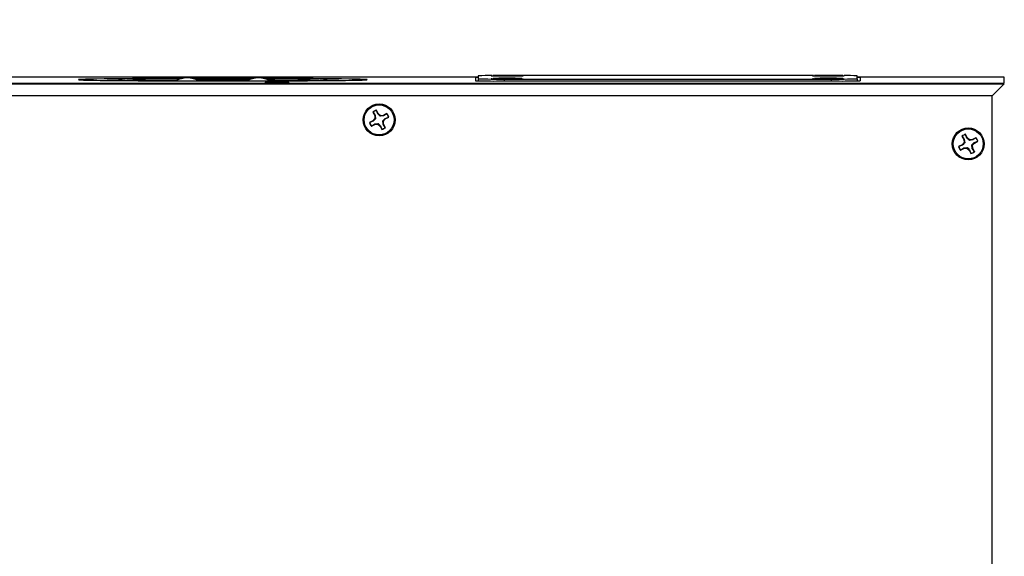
# Model space of a CAD drawing. Header units: inches. Extents: x 0.3 to 33.8, y 0.2 to 21.7.
# Tile 93 of 209: x 20.5 to 22.6, y 5.1 to 6.2. Entities that reach past the tile are written whole.
import ezdxf

# ---------------------------------------------------------------- set-up
doc = ezdxf.new("R2010")
doc.units = ezdxf.units.IN
doc.header["$MEASUREMENT"] = 0
doc.layers.add('BORDERS', color=7, linetype='Continuous')
doc.styles.add('SLDTEXTSTYLE0', font='TXT', dxfattribs={"width": 0.75})
doc.dimstyles.new('SLDDIMSTYLE0', dxfattribs={"dimtxt": 0.137795, "dimasz": 0.14, "dimexe": 0, "dimexo": 0.0625, "dimgap": 0.034449, "dimtad": 1, "dimdec": 3, "dimlfac": 5, "dimrnd": 1e-09, "dimzin": 12, "dimdsep": 46, "dimtxsty": 'SLDTEXTSTYLE0', "dimblk1": 'CLOSED', "dimblk2": 'CLOSED', "dimsah": 1, "dimcen": 0.09, "dimadec": 0, "dimazin": 3, "dimtfac": 1, "dimtdec": 3, "dimtofl": 0, "dimtmove": 0, "dimatfit": 3, "dimldrblk": 'CLOSED', "dimfxl": 0, "dimfrac": 2, "dimtolj": 1, "dimtzin": 12, "dimarcsym": 0})

# ---------------------------------------------------------------- blocks, each defined once
blk = doc.blocks.new('_Closed')
at = {"color": 0, "linetype": 'ByBlock', "lineweight": -2}
for p, q in [((-1, 0.166667), (0, 0)), ((-1, 0.166667), (-1, -0.166667)), ((0, 0), (-1, -0.166667)), ((0, 0), (-1, 0))]:
    blk.add_line(p, q, dxfattribs=at)
blk = doc.blocks.new('_D_11')
at = {"layer": 'BORDERS'}
for p, q in [((24.1962, 8.0258), (24.1542, 8.0258)), ((24.1542, 8.0258), (24.1542, 7.8071)), ((24.6035, 8.0258), (24.6454, 8.0258)), ((24.6454, 8.0258), (24.6454, 7.8071)), ((24.1542, 7.8071), (24.1962, 7.8071)), ((24.6454, 7.8071), (24.6035, 7.8071)), ((18.4635, 6.045), (18.4635, 7.6403)), ((27.315, 6.0379), (27.315, 7.6403)), ((18.4635, 7.6009), (27.315, 7.6009))]:
    blk.add_line(p, q, dxfattribs=at)
at = {"layer": 'BORDERS', "xscale": 0.14, "yscale": 0.14, "rotation": 180.0000000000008}
blk.add_blockref('_Closed', (18.4635, 7.6009, 0.2314), dxfattribs=at)
at = {"layer": 'BORDERS', "xscale": 0.14, "yscale": 0.14}
blk.add_blockref('_Closed', (27.315, 7.6009, 0.2314), dxfattribs=at)
at = {"layer": 'BORDERS', "char_height": 0.1378, "attachment_point": 1, "style": 'SLDTEXTSTYLE0'}
for s, insert in [('1124', (24.1962, 7.9847)), ('44.257', (24.1198, 7.7785))]:
    blk.add_mtext(s, dxfattribs=dict(at, insert=insert))

msp = doc.modelspace()

# ---------------------------------------------------------------- linework, layer by layer
at = {"color": 7, "linetype": 'Continuous', "lineweight": 25}
for p, q in [((21.46453, 6.10305), (18.73353, 6.10305)), ((21.45853, 6.10168), (21.45853, 6.09528)), ((21.46453, 6.10559), (21.46453, 6.09937)), ((21.50697, 6.10627), (21.50578, 6.10626)), ((21.50578, 6.10621), (21.50578, 6.10626)), ((21.50578, 6.10621), (21.50697, 6.1062)), ((21.50584, 6.10621), (21.50578, 6.10621)), ((21.50583, 6.10621), (21.50583, 6.10621)), ((21.50697, 6.10627), (21.51305, 6.10627)), ((21.50697, 6.1062), (21.50697, 6.10627)), ((21.51305, 6.1062), (21.50697, 6.1062)), ((21.51305, 6.1062), (21.51305, 6.10627)), ((21.51436, 6.10627), (21.51771, 6.10629)), ((21.51771, 6.10618), (21.51436, 6.1062)), ((21.5184, 6.1063), (21.52059, 6.10633)), ((21.52059, 6.10614), (21.5184, 6.10617)), ((21.52217, 6.10641), (21.52098, 6.1064)), ((21.52098, 6.10634), (21.52098, 6.1064)), ((21.52098, 6.10607), (21.52098, 6.10613)), ((21.52098, 6.10607), (21.52217, 6.10606)), ((21.52104, 6.10607), (21.52098, 6.10607)), ((21.52103, 6.10607), (21.52103, 6.10607)), ((21.52217, 6.10641), (21.52688, 6.10641)), ((21.52217, 6.10606), (21.52217, 6.10641)), ((21.52688, 6.10606), (21.52217, 6.10606)), ((21.52808, 6.1064), (21.52688, 6.10641)), ((21.52688, 6.10641), (21.52688, 6.10606)), ((21.52688, 6.10606), (21.52808, 6.10607)), ((21.52808, 6.1064), (21.52808, 6.10634)), ((21.52808, 6.10613), (21.52808, 6.10607)), ((21.52846, 6.10633), (21.53065, 6.1063)), ((21.53065, 6.10617), (21.52846, 6.10614)), ((21.53135, 6.10629), (21.53469, 6.10627)), ((21.53469, 6.1062), (21.53135, 6.10618)), ((21.536, 6.10627), (21.54208, 6.10627)), ((21.536, 6.10627), (21.536, 6.1062)), ((21.54208, 6.1062), (21.536, 6.1062)), ((21.54328, 6.10626), (21.54208, 6.10627)), ((21.54208, 6.10627), (21.54208, 6.1062)), ((21.54208, 6.1062), (21.54328, 6.10621)), ((21.54328, 6.10626), (21.54328, 6.10621)), ((21.55354, 6.10623), (21.55345, 6.10626)), ((22.16165, 6.10608), (21.55434, 6.10608)), ((22.17497, 6.10627), (22.17378, 6.10626)), ((22.17378, 6.10621), (22.17378, 6.10626)), ((22.17378, 6.10621), (22.17497, 6.1062)), ((22.17383, 6.10621), (22.17378, 6.10621)), ((22.17383, 6.10621), (22.17383, 6.10621)), ((22.17497, 6.10627), (22.18105, 6.10627)), ((22.17497, 6.1062), (22.17497, 6.10627)), ((22.18105, 6.1062), (22.17497, 6.1062)), ((22.18105, 6.1062), (22.18105, 6.10627)), ((22.18236, 6.10627), (22.18571, 6.10629)), ((22.18571, 6.10618), (22.18236, 6.1062)), ((22.1864, 6.1063), (22.18859, 6.10633)), ((22.18859, 6.10614), (22.1864, 6.10617)), ((22.19017, 6.10641), (22.18898, 6.1064)), ((22.18898, 6.10634), (22.18898, 6.1064)), ((22.18898, 6.10607), (22.18898, 6.10613)), ((22.18898, 6.10607), (22.19017, 6.10606)), ((22.18903, 6.10607), (22.18898, 6.10607)), ((22.18903, 6.10607), (22.18903, 6.10607)), ((22.19017, 6.10641), (22.19488, 6.10641)), ((22.19017, 6.10606), (22.19017, 6.10641)), ((22.19488, 6.10606), (22.19017, 6.10606)), ((22.19608, 6.1064), (22.19488, 6.10641)), ((22.19488, 6.10641), (22.19488, 6.10606)), ((22.19488, 6.10606), (22.19608, 6.10607)), ((22.19608, 6.1064), (22.19608, 6.10634)), ((22.19608, 6.10613), (22.19608, 6.10607)), ((22.19646, 6.10633), (22.19865, 6.1063)), ((22.19865, 6.10617), (22.19646, 6.10614)), ((22.19935, 6.10629), (22.20269, 6.10627)), ((22.20269, 6.1062), (22.19935, 6.10618)), ((22.204, 6.10627), (22.21008, 6.10627)), ((22.204, 6.10627), (22.204, 6.1062)), ((22.21008, 6.1062), (22.204, 6.1062)), ((22.21128, 6.10626), (22.21008, 6.10627)), ((22.21008, 6.10627), (22.21008, 6.1062)), ((22.21008, 6.1062), (22.21128, 6.10621)), ((22.21128, 6.10626), (22.21128, 6.10621)), ((22.22154, 6.10623), (22.22145, 6.10626)), ((22.25253, 6.09937), (22.25253, 6.10559)), ((22.55853, 6.10305), (22.25253, 6.10305)), ((22.25853, 6.10168), (22.25853, 6.09528)), ((22.55853, 6.09002), (22.55853, 6.10305)), ((18.73353, 6.09002), (22.55853, 6.09002)), ((18.73353, 6.08998), (22.55853, 6.08998)), ((18.73353, 6.08901), (22.55853, 6.08901)), ((20.74498, 6.09656), (20.74497, 6.09656)), ((20.74546, 6.09657), (20.74504, 6.09657)), ((20.74504, 6.09657), (20.74511, 6.09656)), ((20.74767, 6.09652), (20.74511, 6.09656)), ((20.74546, 6.09657), (20.75057, 6.0966)), ((20.74767, 6.09652), (20.74933, 6.09652)), ((20.75443, 6.09655), (20.74933, 6.09652)), ((20.74946, 6.09675), (20.74946, 6.09675)), ((20.74995, 6.09677), (20.74952, 6.09676)), ((20.74952, 6.09676), (20.74959, 6.09675)), ((20.7529, 6.0967), (20.74959, 6.09675)), ((20.74995, 6.09677), (20.7539, 6.09679)), ((20.75145, 6.09661), (20.75307, 6.09665)), ((20.75328, 6.09665), (20.75329, 6.09669)), ((20.75555, 6.09679), (20.7539, 6.09679)), ((20.75555, 6.09679), (20.75886, 6.09674)), ((20.75973, 6.09655), (20.75574, 6.09655)), ((20.7599, 6.09673), (20.76355, 6.09672)), ((20.76435, 6.09654), (20.7607, 6.09655)), ((20.76451, 6.09671), (20.76851, 6.09671)), ((20.7687, 6.09648), (20.76539, 6.09653)), ((20.7687, 6.09648), (20.77035, 6.09648)), ((20.76982, 6.09672), (20.77492, 6.09675)), ((20.7743, 6.0965), (20.77035, 6.09648)), ((20.77097, 6.09661), (20.77096, 6.09657)), ((20.77279, 6.09665), (20.77116, 6.09662)), ((20.77118, 6.09662), (20.77116, 6.09662)), ((20.7728, 6.09665), (20.77118, 6.09662)), ((20.77135, 6.09656), (20.77465, 6.09652)), ((20.7728, 6.09665), (20.77279, 6.09665)), ((20.77878, 6.09669), (20.77368, 6.09666)), ((20.7743, 6.0965), (20.77465, 6.09652)), ((20.77657, 6.09674), (20.77492, 6.09675)), ((20.77657, 6.09674), (20.77914, 6.09671)), ((20.77878, 6.09669), (20.77914, 6.09671)), ((21.08778, 6.09656), (21.08777, 6.09656)), ((21.08826, 6.09657), (21.08784, 6.09657)), ((21.08784, 6.09657), (21.08791, 6.09656)), ((21.09047, 6.09652), (21.08791, 6.09656)), ((21.08826, 6.09657), (21.09337, 6.0966)), ((21.09047, 6.09652), (21.09213, 6.09652)), ((21.09723, 6.09655), (21.09213, 6.09652)), ((21.09226, 6.09675), (21.09226, 6.09675)), ((21.09275, 6.09677), (21.09232, 6.09676)), ((21.09232, 6.09676), (21.09239, 6.09675)), ((21.0957, 6.0967), (21.09239, 6.09675)), ((21.09275, 6.09677), (21.0967, 6.09679)), ((21.09425, 6.09661), (21.09587, 6.09665)), ((21.09608, 6.09665), (21.09609, 6.09669)), ((21.09835, 6.09679), (21.0967, 6.09679)), ((21.09835, 6.09679), (21.10166, 6.09674)), ((21.10253, 6.09655), (21.09854, 6.09655)), ((21.1027, 6.09673), (21.10635, 6.09672)), ((21.10715, 6.09654), (21.1035, 6.09655)), ((21.10731, 6.09671), (21.11131, 6.09671)), ((21.1115, 6.09648), (21.10819, 6.09653)), ((21.1115, 6.09648), (21.11315, 6.09648)), ((21.11262, 6.09672), (21.11772, 6.09675)), ((21.1171, 6.0965), (21.11315, 6.09648)), ((21.11377, 6.09661), (21.11376, 6.09657)), ((21.11559, 6.09665), (21.11396, 6.09662)), ((21.11398, 6.09662), (21.11396, 6.09662)), ((21.1156, 6.09665), (21.11398, 6.09662)), ((21.11415, 6.09656), (21.11745, 6.09652)), ((21.1156, 6.09665), (21.11559, 6.09665)), ((21.12158, 6.09669), (21.11648, 6.09666)), ((21.1171, 6.0965), (21.11745, 6.09652)), ((21.11937, 6.09674), (21.11772, 6.09675)), ((21.11937, 6.09674), (21.12194, 6.09671)), ((21.12158, 6.09669), (21.12194, 6.09671)), ((21.46453, 6.09937), (21.46453, 6.09506)), ((21.50697, 6.10016), (21.50578, 6.10015)), ((21.50578, 6.1001), (21.50578, 6.10015)), ((21.50578, 6.1001), (21.50697, 6.10009)), ((21.50583, 6.1001), (21.50578, 6.1001)), ((21.50583, 6.1001), (21.50583, 6.1001)), ((21.50697, 6.10016), (21.51305, 6.10016)), ((21.50697, 6.10009), (21.50697, 6.10016)), ((21.51305, 6.10009), (21.50697, 6.10009)), ((21.50853, 6.09482), (22.20853, 6.09482)), ((21.51305, 6.10009), (21.51305, 6.10016)), ((21.51436, 6.10016), (21.51771, 6.10018)), ((21.51771, 6.10007), (21.51436, 6.10009)), ((21.5184, 6.10019), (21.52059, 6.10022)), ((21.52059, 6.10003), (21.5184, 6.10006)), ((21.51853, 6.09888), (22.19853, 6.09888)), ((21.51853, 6.09888), (21.51853, 6.09482)), ((21.52217, 6.1003), (21.52098, 6.10028)), ((21.52098, 6.10023), (21.52098, 6.10028)), ((21.52098, 6.09996), (21.52098, 6.10002)), ((21.52098, 6.09996), (21.52217, 6.09995)), ((21.52103, 6.09996), (21.52098, 6.09996)), ((21.52103, 6.09996), (21.52103, 6.09996)), ((21.52217, 6.1003), (21.52688, 6.1003)), ((21.52217, 6.09995), (21.52217, 6.1003)), ((21.52688, 6.09995), (21.52217, 6.09995)), ((21.52808, 6.10028), (21.52688, 6.1003)), ((21.52688, 6.1003), (21.52688, 6.09995)), ((21.52688, 6.09995), (21.52808, 6.09996)), ((21.52808, 6.10028), (21.52808, 6.10023)), ((21.52808, 6.10002), (21.52808, 6.09996)), ((21.52846, 6.10022), (21.53065, 6.10019)), ((21.53065, 6.10006), (21.52846, 6.10003)), ((21.53135, 6.10018), (21.53469, 6.10016)), ((21.53469, 6.10009), (21.53135, 6.10007)), ((21.536, 6.10016), (21.54208, 6.10016)), ((21.536, 6.10016), (21.536, 6.10009)), ((21.54208, 6.10009), (21.536, 6.10009)), ((21.54328, 6.10015), (21.54208, 6.10016)), ((21.54208, 6.10016), (21.54208, 6.10009)), ((21.54208, 6.10009), (21.54328, 6.1001)), ((21.54328, 6.10015), (21.54328, 6.1001)), ((21.55354, 6.10012), (21.55345, 6.10015)), ((22.17497, 6.10016), (22.17378, 6.10015)), ((22.17378, 6.1001), (22.17378, 6.10015)), ((22.17378, 6.1001), (22.17497, 6.10009)), ((22.17383, 6.1001), (22.17378, 6.1001)), ((22.17383, 6.1001), (22.17383, 6.1001)), ((22.17497, 6.10016), (22.18105, 6.10016)), ((22.17497, 6.10009), (22.17497, 6.10016)), ((22.18105, 6.10009), (22.17497, 6.10009)), ((22.18105, 6.10009), (22.18105, 6.10016)), ((22.18236, 6.10016), (22.18571, 6.10018)), ((22.18571, 6.10007), (22.18236, 6.10009)), ((22.1864, 6.10019), (22.18859, 6.10022)), ((22.18859, 6.10003), (22.1864, 6.10006)), ((22.19017, 6.1003), (22.18898, 6.10028)), ((22.18898, 6.10023), (22.18898, 6.10028)), ((22.18898, 6.09996), (22.18898, 6.10002)), ((22.18898, 6.09996), (22.19017, 6.09995)), ((22.18903, 6.09996), (22.18898, 6.09996)), ((22.18903, 6.09996), (22.18903, 6.09996)), ((22.19017, 6.1003), (22.19488, 6.1003)), ((22.19017, 6.09995), (22.19017, 6.1003)), ((22.19488, 6.09995), (22.19017, 6.09995)), ((22.19608, 6.10028), (22.19488, 6.1003)), ((22.19488, 6.1003), (22.19488, 6.09995)), ((22.19488, 6.09995), (22.19608, 6.09996)), ((22.19608, 6.10028), (22.19608, 6.10023)), ((22.19608, 6.10002), (22.19608, 6.09996)), ((22.19646, 6.10022), (22.19865, 6.10019)), ((22.19865, 6.10006), (22.19646, 6.10003)), ((22.19853, 6.09888), (22.19853, 6.09482)), ((22.19935, 6.10018), (22.20269, 6.10016)), ((22.20269, 6.10009), (22.19935, 6.10007)), ((22.204, 6.10016), (22.21008, 6.10016)), ((22.204, 6.10016), (22.204, 6.10009)), ((22.21008, 6.10009), (22.204, 6.10009)), ((22.21128, 6.10015), (22.21008, 6.10016)), ((22.21008, 6.10016), (22.21008, 6.10009)), ((22.21008, 6.10009), (22.21128, 6.1001)), ((22.21128, 6.10015), (22.21128, 6.1001)), ((22.22154, 6.10012), (22.22145, 6.10015)), ((22.25253, 6.09937), (22.25253, 6.09506)), ((22.55853, 6.08901), (22.53353, 6.06378)), ((22.55849, 6.08998), (22.55853, 6.09002)), ((22.55849, 6.08998), (22.55853, 6.09002)), ((22.53353, 6.06378), (18.75853, 6.06378)), ((22.53353, 4.01387), (22.53353, 6.06378)), ((21.24552, 6.03004), (21.24922, 6.02282)), ((21.24579, 6.02987), (21.24552, 6.03004)), ((21.24579, 6.02987), (21.25016, 6.02319)), ((21.25016, 6.02319), (21.24922, 6.02282)), ((21.24922, 6.02282), (21.24973, 6.01664)), ((21.25016, 6.02319), (21.25121, 6.01631)), ((21.25291, 6.03353), (21.25292, 6.03384)), ((21.25586, 6.02611), (21.25291, 6.03353)), ((21.25662, 6.02662), (21.25292, 6.03384)), ((21.25586, 6.02611), (21.25662, 6.02662)), ((21.26136, 6.0226), (21.25662, 6.02662)), ((21.26088, 6.02127), (21.26136, 6.0226)), ((21.26781, 6.02227), (21.26088, 6.02127)), ((21.26754, 6.02311), (21.26136, 6.0226)), ((21.27476, 6.02681), (21.26754, 6.02311)), ((21.26781, 6.02227), (21.26754, 6.02311)), ((21.27457, 6.02656), (21.26781, 6.02227)), ((21.27457, 6.02656), (21.27476, 6.02681)), ((21.24571, 6.0119), (21.2385, 6.0082)), ((21.23882, 6.00821), (21.2385, 6.0082)), ((21.24632, 6.01124), (21.23882, 6.00821)), ((21.2423, 6.0008), (21.24951, 6.0045)), ((21.24248, 6.00108), (21.2423, 6.0008)), ((21.24248, 6.00108), (21.24924, 6.00554)), ((21.24973, 6.01664), (21.24571, 6.0119)), ((21.24632, 6.01124), (21.24571, 6.0119)), ((21.24924, 6.00554), (21.25617, 6.00664)), ((21.24924, 6.00554), (21.24951, 6.0045)), ((21.24951, 6.0045), (21.2557, 6.00501)), ((21.25121, 6.01631), (21.24973, 6.01664)), ((21.25617, 6.00664), (21.2557, 6.00501)), ((21.2557, 6.00501), (21.26043, 6.00099)), ((21.26119, 6.0017), (21.26043, 6.00099)), ((21.26043, 6.00099), (21.26413, 5.99378)), ((21.26119, 6.0017), (21.26414, 5.99411)), ((21.26584, 6.0116), (21.26733, 6.01098)), ((21.26689, 6.00462), (21.26584, 6.0116)), ((21.26689, 6.00462), (21.26783, 6.00479)), ((21.27127, 5.99777), (21.26689, 6.00462)), ((21.26733, 6.01098), (21.27134, 6.01571)), ((21.26783, 6.00479), (21.26733, 6.01098)), ((21.27153, 5.99758), (21.26783, 6.00479)), ((21.27074, 6.01657), (21.27823, 6.01943)), ((21.27074, 6.01657), (21.27134, 6.01571)), ((21.27134, 6.01571), (21.27856, 6.01941)), ((21.27823, 6.01943), (21.27856, 6.01941)), ((21.26414, 5.99411), (21.26413, 5.99378)), ((21.27127, 5.99777), (21.27153, 5.99758)), ((22.47052, 5.98004), (22.47422, 5.97282)), ((22.47079, 5.97987), (22.47052, 5.98004)), ((22.47079, 5.97987), (22.47516, 5.97319)), ((22.47791, 5.98353), (22.47792, 5.98384)), ((22.48086, 5.97612), (22.47791, 5.98353)), ((22.48162, 5.97662), (22.47792, 5.98384)), ((22.47071, 5.96191), (22.4635, 5.9582)), ((22.47132, 5.96124), (22.46382, 5.95821)), ((22.47473, 5.96664), (22.47071, 5.96191)), ((22.47132, 5.96124), (22.47071, 5.96191)), ((22.47516, 5.97319), (22.47422, 5.97282)), ((22.47422, 5.97282), (22.47473, 5.96664)), ((22.47621, 5.96631), (22.47473, 5.96664)), ((22.47516, 5.97319), (22.47621, 5.96631)), ((22.48086, 5.97612), (22.48162, 5.97662)), ((22.48636, 5.97261), (22.48162, 5.97662)), ((22.48588, 5.97127), (22.48636, 5.97261)), ((22.49281, 5.97227), (22.48588, 5.97127)), ((22.49254, 5.97311), (22.48636, 5.97261)), ((22.49084, 5.96161), (22.49233, 5.96098)), ((22.49189, 5.95462), (22.49084, 5.96161)), ((22.49233, 5.96098), (22.49634, 5.96571)), ((22.49283, 5.95479), (22.49233, 5.96098)), ((22.49976, 5.97681), (22.49254, 5.97311)), ((22.49281, 5.97227), (22.49254, 5.97311)), ((22.49957, 5.97656), (22.49281, 5.97227)), ((22.49574, 5.96658), (22.50323, 5.96944)), ((22.49574, 5.96658), (22.49634, 5.96571)), ((22.49634, 5.96571), (22.50356, 5.96941)), ((22.49957, 5.97656), (22.49976, 5.97681)), ((22.50323, 5.96944), (22.50356, 5.96941)), ((22.46382, 5.95821), (22.4635, 5.9582)), ((22.4673, 5.9508), (22.47451, 5.9545)), ((22.46748, 5.95108), (22.4673, 5.9508)), ((22.46748, 5.95108), (22.47424, 5.95554)), ((22.47424, 5.95554), (22.48117, 5.95665)), ((22.47424, 5.95554), (22.47451, 5.9545)), ((22.47451, 5.9545), (22.4807, 5.95501)), ((22.48117, 5.95665), (22.4807, 5.95501)), ((22.4807, 5.95501), (22.48543, 5.95099)), ((22.48619, 5.9517), (22.48543, 5.95099)), ((22.48543, 5.95099), (22.48913, 5.94378)), ((22.48619, 5.9517), (22.48914, 5.94412)), ((22.48914, 5.94412), (22.48913, 5.94378)), ((22.49189, 5.95462), (22.49283, 5.95479)), ((22.49627, 5.94778), (22.49189, 5.95462)), ((22.49653, 5.94758), (22.49283, 5.95479)), ((22.49627, 5.94778), (22.49653, 5.94758))]:
    msp.add_line(p, q, dxfattribs=at)
at = {"color": 7, "linetype": 'Continuous', "lineweight": 25, "flags": 128}
for points in [[(21.49374, 6.10565), (21.49362, 6.10565), (21.49142, 6.10556), (21.49216, 6.10547), (21.49577, 6.10538), (21.50194, 6.10531), (21.51012, 6.10526), (21.51958, 6.10523), (21.52947, 6.10523), (21.53893, 6.10526), (21.54711, 6.10531), (21.55328, 6.10538), (21.55689, 6.10547), (21.55773, 6.10553)], [(21.55345, 6.10626), (21.55212, 6.10632), (21.548, 6.10639), (21.54158, 6.10645), (21.53349, 6.10649), (21.52453, 6.1065), (21.51556, 6.10649), (21.50747, 6.10645), (21.50105, 6.10639), (21.49693, 6.10632), (21.49551, 6.10623), (21.49693, 6.10615), (21.50105, 6.10608), (21.50747, 6.10602), (21.51556, 6.10598), (21.52453, 6.10597), (21.53349, 6.10598), (21.54158, 6.10602), (21.548, 6.10608), (21.55212, 6.10615), (21.55354, 6.10623), (21.55354, 6.10623)], [(22.16174, 6.10565), (22.16162, 6.10565), (22.15942, 6.10556), (22.16016, 6.10547), (22.16377, 6.10538), (22.16994, 6.10531), (22.17812, 6.10526), (22.18758, 6.10523), (22.19747, 6.10523), (22.20693, 6.10526), (22.21511, 6.10531), (22.22128, 6.10538), (22.22489, 6.10547), (22.22573, 6.10553)], [(22.22145, 6.10626), (22.22012, 6.10632), (22.216, 6.10639), (22.20958, 6.10645), (22.20149, 6.10649), (22.19253, 6.1065), (22.18356, 6.10649), (22.17547, 6.10645), (22.16905, 6.10639), (22.16493, 6.10632), (22.16351, 6.10623), (22.16493, 6.10615), (22.16905, 6.10608), (22.17547, 6.10602), (22.18356, 6.10598), (22.19253, 6.10597), (22.20149, 6.10598), (22.20958, 6.10602), (22.216, 6.10608), (22.22012, 6.10615), (22.22154, 6.10623), (22.22154, 6.10623)], [(20.84712, 6.10019), (20.8204, 6.10011), (20.79411, 6.1), (20.76912, 6.09986), (20.74567, 6.0997), (20.72397, 6.09953), (20.70423, 6.09933), (20.68663, 6.09912), (20.67134, 6.0989), (20.65849, 6.09866), (20.64821, 6.09841), (20.64059, 6.09816), (20.63571, 6.0979), (20.63361, 6.09763), (20.63431, 6.09737), (20.63781, 6.0971), (20.64406, 6.09684), (20.65302, 6.09659), (20.6646, 6.09635), (20.67869, 6.09612), (20.69515, 6.0959), (20.71385, 6.0957), (20.73459, 6.09551), (20.75719, 6.09535), (20.78144, 6.0952), (20.80711, 6.09508), (20.83395, 6.09498), (20.86173, 6.0949), (20.89018, 6.09485), (20.91903, 6.09482), (20.94802, 6.09482), (20.97687, 6.09485), (21.00532, 6.0949), (21.0331, 6.09498), (21.05995, 6.09508), (21.08561, 6.0952), (21.10986, 6.09535), (21.13246, 6.09551), (21.15321, 6.0957), (21.1719, 6.0959), (21.18837, 6.09612), (21.20245, 6.09635), (21.21403, 6.09659), (21.22299, 6.09684), (21.22924, 6.0971), (21.23274, 6.09737), (21.23344, 6.09763), (21.23134, 6.0979), (21.22646, 6.09816), (21.21884, 6.09841), (21.20856, 6.09866), (21.19572, 6.0989), (21.18042, 6.09912), (21.16282, 6.09933), (21.14308, 6.09953), (21.12138, 6.0997), (21.09793, 6.09986), (21.07294, 6.1), (21.04666, 6.10011), (21.01994, 6.10019)], [(20.72892, 6.09593), (20.7304, 6.09584), (20.73469, 6.09576), (20.74142, 6.0957), (20.75, 6.09565), (20.75964, 6.09563), (20.76951, 6.09564), (20.77872, 6.09567), (20.78646, 6.09573), (20.79204, 6.0958), (20.79495, 6.09589), (20.79495, 6.09598), (20.79204, 6.09607), (20.79076, 6.09609)], [(20.73118, 6.09604), (20.7304, 6.09602), (20.72892, 6.09593)], [(20.79011, 6.0967), (20.78647, 6.09678), (20.7804, 6.09684), (20.77254, 6.09688), (20.76366, 6.0969), (20.75463, 6.09689), (20.74634, 6.09686), (20.73959, 6.0968), (20.73504, 6.09673), (20.73315, 6.09665), (20.73409, 6.09656), (20.73778, 6.09649), (20.74385, 6.09643), (20.75171, 6.09639), (20.76059, 6.09637), (20.76962, 6.09638), (20.77791, 6.09641), (20.78466, 6.09647), (20.78921, 6.09654), (20.7911, 6.09662), (20.79114, 6.09663)], [(20.74555, 6.09655), (20.74552, 6.09656), (20.74546, 6.09657)], [(20.75003, 6.09674), (20.75001, 6.09675), (20.74995, 6.09677)], [(20.83766, 6.09692), (20.81559, 6.09684), (20.79001, 6.09673), (20.78942, 6.09672)], [(20.79114, 6.09663), (20.79016, 6.0967), (20.79011, 6.0967)], [(20.93353, 6.10031), (20.90457, 6.1003), (20.87589, 6.10026), (20.87136, 6.10025)], [(21.04603, 6.09219), (21.03748, 6.09218), (21.02996, 6.09214), (21.02438, 6.09208), (21.02141, 6.092), (21.02141, 6.09192), (21.02438, 6.09185), (21.02996, 6.09179), (21.03748, 6.09175), (21.04603, 6.09173), (21.05458, 6.09175), (21.0621, 6.09179), (21.06768, 6.09185), (21.07065, 6.09192), (21.07065, 6.092), (21.06768, 6.09208), (21.0621, 6.09214), (21.05458, 6.09218), (21.04603, 6.09219)], [(21.07172, 6.09593), (21.0732, 6.09584), (21.07749, 6.09576), (21.08422, 6.0957), (21.0928, 6.09565), (21.10244, 6.09563), (21.11231, 6.09564), (21.12152, 6.09567), (21.12926, 6.09573), (21.13484, 6.0958), (21.13775, 6.09589), (21.13775, 6.09598), (21.13484, 6.09607), (21.13356, 6.09609)], [(21.07398, 6.09604), (21.0732, 6.09602), (21.07172, 6.09593)], [(21.13291, 6.0967), (21.12927, 6.09678), (21.1232, 6.09684), (21.11534, 6.09688), (21.10646, 6.0969), (21.09743, 6.09689), (21.08914, 6.09686), (21.08239, 6.0968), (21.07784, 6.09673), (21.07595, 6.09665), (21.07689, 6.09656), (21.08058, 6.09649), (21.08665, 6.09643), (21.09451, 6.09639), (21.10339, 6.09637), (21.11242, 6.09638), (21.12071, 6.09641), (21.12746, 6.09647), (21.13201, 6.09654), (21.1339, 6.09662), (21.13394, 6.09663)], [(21.08835, 6.09655), (21.08832, 6.09656), (21.08826, 6.09657)], [(21.09283, 6.09674), (21.09281, 6.09675), (21.09275, 6.09677)], [(21.13394, 6.09663), (21.13296, 6.0967), (21.13291, 6.0967)], [(21.49374, 6.09954), (21.49362, 6.09954), (21.49142, 6.09945), (21.49216, 6.09936), (21.49577, 6.09927), (21.50194, 6.0992), (21.51012, 6.09915), (21.51958, 6.09912), (21.52947, 6.09912), (21.53893, 6.09915), (21.54711, 6.0992), (21.55328, 6.09927), (21.55689, 6.09936), (21.55773, 6.09942)], [(21.55345, 6.10015), (21.55212, 6.10021), (21.548, 6.10028), (21.54158, 6.10034), (21.53349, 6.10038), (21.52453, 6.10039), (21.51556, 6.10038), (21.50747, 6.10034), (21.50105, 6.10028), (21.49693, 6.10021), (21.49551, 6.10012), (21.49693, 6.10004), (21.50105, 6.09997), (21.50747, 6.09991), (21.51556, 6.09987), (21.52453, 6.09986), (21.53349, 6.09987), (21.54158, 6.09991), (21.548, 6.09997), (21.55212, 6.10004), (21.55354, 6.10012), (21.55354, 6.10012)], [(22.16174, 6.09954), (22.16162, 6.09954), (22.15942, 6.09945), (22.16016, 6.09936), (22.16377, 6.09927), (22.16994, 6.0992), (22.17812, 6.09915), (22.18758, 6.09912), (22.19747, 6.09912), (22.20693, 6.09915), (22.21511, 6.0992), (22.22128, 6.09927), (22.22489, 6.09936), (22.22573, 6.09942)], [(22.22145, 6.10015), (22.22012, 6.10021), (22.216, 6.10028), (22.20958, 6.10034), (22.20149, 6.10038), (22.19253, 6.10039), (22.18356, 6.10038), (22.17547, 6.10034), (22.16905, 6.10028), (22.16493, 6.10021), (22.16351, 6.10012), (22.16493, 6.10004), (22.16905, 6.09997), (22.17547, 6.09991), (22.18356, 6.09987), (22.19253, 6.09986), (22.20149, 6.09987), (22.20958, 6.09991), (22.216, 6.09997), (22.22012, 6.10004), (22.22154, 6.10012), (22.22154, 6.10012)]]:
    msp.add_lwpolyline(points, dxfattribs=at)
at = {"color": 7, "linetype": 'Continuous', "lineweight": 25}
for centre, radius in [((21.25853, 6.01378), 0.0332), ((21.25853, 6.01381), 0.0312), ((22.48353, 5.96379), 0.0332), ((22.48353, 5.96381), 0.0312)]:
    msp.add_circle(centre, radius, dxfattribs=at)
for centre, radius, start, end in [((20.85935, 6.05028), 0.05143, 60.0866, 119.64523), ((21.0077, 6.05028), 0.05142, 60.35339, 119.91478), ((21.46437, 6.02338), 0.07852, 89.88256, 94.26464), ((21.48938, 5.41618), 0.68986, 89.67528, 92.06447), ((21.50578, 6.10566), 0.0006, 66.52914, 90.00005), ((21.51434, 6.10604), 0.00023, 42.8766, 86.55099), ((21.51768, 6.10603), 0.00026, 34.02081, 84.27849), ((21.51839, 6.10584), 0.000459, 45.93147, 88.7829), ((21.52057, 6.10585), 0.000475, 36.06497, 88.20844), ((21.52098, 6.1058), 0.0006, 26.71323, 90.00054), ((21.52098, 6.10574), 0.0006, 32.85791, 90.00047), ((21.52098, 6.10553), 0.0006, 63.61305, 90.00006), ((21.52808, 6.1058), 0.0006, 89.99894, 174.99867), ((21.52808, 6.10574), 0.0006, 89.99907, 166.27342), ((21.52849, 6.10583), 0.000497, 92.78607, 153.30388), ((21.53066, 6.10584), 0.000459, 91.2171, 134.06853), ((21.53137, 6.10603), 0.00026, 95.72151, 145.97919), ((21.53471, 6.10604), 0.00023, 93.44901, 137.1234), ((22.17378, 6.10566), 0.0006, 66.52914, 90.00005), ((22.18234, 6.10604), 0.00023, 42.8766, 86.55099), ((22.18568, 6.10603), 0.00026, 34.02081, 84.27849), ((22.18639, 6.10584), 0.000459, 45.93147, 88.7829), ((22.18857, 6.10585), 0.000475, 36.06497, 88.20844), ((22.18898, 6.1058), 0.0006, 26.71323, 90.00054), ((22.18898, 6.10574), 0.0006, 32.85791, 90.00047), ((22.18898, 6.10553), 0.0006, 63.61305, 90.00006), ((22.19608, 6.1058), 0.0006, 89.99894, 174.99867), ((22.19608, 6.10574), 0.0006, 89.99907, 166.27342), ((22.19649, 6.10583), 0.000497, 92.78607, 153.30388), ((22.19866, 6.10584), 0.000459, 91.2171, 134.06853), ((22.19937, 6.10603), 0.00026, 95.72151, 145.97919), ((22.20271, 6.10604), 0.00023, 93.44901, 137.1234), ((22.22858, 5.44667), 0.65935, 87.91836, 90.26745), ((22.25269, 6.02338), 0.07852, 85.73536, 90.11744), ((20.80843, -3.09016), 9.18682, 90.481545, 90.721731), ((20.75055, 6.09637), 0.00023, 41.72115, 86.43037), ((20.75145, 6.0961), 0.000515, 57.62122, 89.57857), ((20.75307, 6.09613), 0.00052, 53.19995, 89.43027), ((20.75328, 6.09605), 0.0006, 54.59058, 89.99865), ((20.75329, 6.09609), 0.0006, 48.99306, 89.99867), ((20.75383, 6.09646), 0.000336, 15.22255, 79.05443), ((20.75557, 6.0963), 0.000487, 92.22244, 148.74559), ((20.75888, 6.09626), 0.000479, 91.95841, 142.4404), ((20.75998, 6.09648), 0.000261, 107.80903, 164.41565), ((20.76363, 6.09647), 0.00026, 107.73647, 164.10103), ((20.77931, 6.09653), 0.0148, 179.30559, 179.99988), ((20.86647, -1.16552), 7.26149, 90.24349, 90.788317), ((20.86647, -1.16552), 7.26149, 90.24349, 90.788317), ((20.78637, 6.09651), 0.01786, 179.33111, 180.07099), ((20.76976, 6.09639), 0.000336, 15.27483, 79.06235), ((20.77097, 6.09601), 0.0006, 89.99838, 128.78672), ((20.77096, 6.09597), 0.0006, 89.99842, 122.77012), ((20.77135, 6.09612), 0.000446, 90.75922, 125.04453), ((20.77491, 6.09652), 0.00023, 41.72115, 86.43037), ((20.77658, 6.0963), 0.000443, 90.69915, 121.61292), ((20.87058, 0.42725), 5.66844, 90.35966, 90.7947), ((20.85936, 6.05191), 0.04917, 60.86897, 118.86299), ((20.93353, -25.80824), 31.90531, 89.905363, 90.094635), ((20.93353, -14.63734), 20.73349, 89.859702, 90.140294), ((20.93353, -14.63734), 20.73349, 89.859702, 90.140294), ((20.93353, -11.34088), 17.43675, 89.834946, 90.16505), ((20.93394, -25.90536), 32.00567, 89.889445, 90.000745), ((21.0077, 6.05191), 0.04917, 61.13697, 119.13108), ((20.95302, -18.48825), 24.58528, 89.708768, 89.822002), ((20.99783, -1.47129), 7.56727, 89.222691, 89.745494), ((20.99819, -1.41988), 7.51586, 89.215413, 89.74645), ((20.99648, 0.42712), 5.66857, 89.2053, 89.64032), ((21.09335, 6.09637), 0.00023, 41.72115, 86.43037), ((21.09425, 6.0961), 0.000515, 57.62122, 89.57857), ((21.09587, 6.09613), 0.00052, 53.19995, 89.43027), ((21.09608, 6.09605), 0.0006, 54.59058, 89.99865), ((21.09609, 6.09609), 0.0006, 48.99306, 89.99867), ((21.09663, 6.09646), 0.000336, 15.22255, 79.05443), ((21.09837, 6.0963), 0.000487, 92.22244, 148.74559), ((21.10168, 6.09626), 0.000479, 91.95841, 142.4404), ((21.10278, 6.09648), 0.000261, 107.80903, 164.41565), ((21.10643, 6.09647), 0.00026, 107.73647, 164.10103), ((21.12211, 6.09653), 0.0148, 179.30559, 179.99988), ((21.12917, 6.09651), 0.01786, 179.33111, 180.07099), ((21.11256, 6.09639), 0.000336, 15.27483, 79.06235), ((21.11377, 6.09601), 0.0006, 89.99838, 128.78672), ((21.11376, 6.09597), 0.0006, 89.99842, 122.77012), ((21.11415, 6.09612), 0.000446, 90.75922, 125.04453), ((21.11771, 6.09652), 0.00023, 41.72115, 86.43037), ((21.11938, 6.0963), 0.000443, 90.69915, 121.61292), ((21.06402, -2.57768), 8.67431, 89.271249, 89.524585), ((21.49603, 7.46165), 1.36689, 268.42788, 270.52392), ((21.50503, 7.57506), 1.47624, 268.42788, 270.52392), ((21.50578, 6.09955), 0.0006, 66.52914, 90.00005), ((21.51434, 6.09993), 0.00023, 42.8766, 86.55099), ((21.51768, 6.09992), 0.00026, 34.02081, 84.27849), ((21.51839, 6.09973), 0.000459, 45.93147, 88.7829), ((21.52057, 6.09974), 0.000475, 36.06497, 88.20844), ((21.52098, 6.09968), 0.0006, 26.71323, 90.00054), ((21.52098, 6.09963), 0.0006, 32.85791, 90.00047), ((21.52098, 6.09942), 0.0006, 63.61305, 90.00006), ((21.52808, 6.09968), 0.0006, 89.99894, 174.99867), ((21.52808, 6.09963), 0.0006, 89.99907, 166.27342), ((21.52849, 6.09972), 0.000497, 92.78607, 153.30388), ((21.53066, 6.09973), 0.000459, 91.2171, 134.06853), ((21.53137, 6.09992), 0.00026, 95.72151, 145.97919), ((21.53471, 6.09993), 0.00023, 93.44901, 137.1234), ((22.17378, 6.09955), 0.0006, 66.52914, 90.00005), ((22.18234, 6.09993), 0.00023, 42.8766, 86.55099), ((22.18568, 6.09992), 0.00026, 34.02081, 84.27849), ((22.18639, 6.09973), 0.000459, 45.93147, 88.7829), ((22.18857, 6.09974), 0.000475, 36.06497, 88.20844), ((22.18898, 6.09968), 0.0006, 26.71323, 90.00054), ((22.18898, 6.09963), 0.0006, 32.85791, 90.00047), ((22.18898, 6.09942), 0.0006, 63.61305, 90.00006), ((22.19608, 6.09968), 0.0006, 89.99894, 174.99867), ((22.19608, 6.09963), 0.0006, 89.99907, 166.27342), ((22.19608, 6.09942), 0.0006, 89.9997, 137.23311), ((22.19649, 6.09972), 0.000497, 92.78607, 153.30388), ((22.19866, 6.09973), 0.000459, 91.2171, 134.06853), ((22.21203, 7.57506), 1.47624, 269.47608, 271.57212), ((22.19937, 6.09992), 0.00026, 95.72151, 145.97919), ((22.20271, 6.09993), 0.00023, 93.44901, 137.1234), ((22.22103, 7.46165), 1.36689, 269.47608, 271.57212), ((21.25853, 6.0138), 0.0208, 105.63422, 128.70759), ((21.25853, 6.01382), 0.02049, 105.89503, 128.44678), ((21.25853, 6.01382), 0.02049, 15.89643, 38.44928), ((21.25853, 6.01381), 0.0208, 15.63561, 38.71009), ((21.25853, 6.01381), 0.0208, 195.63561, 218.71009), ((21.25853, 6.01382), 0.02049, 195.89643, 218.44928), ((21.25853, 6.01381), 0.0208, 285.63422, 308.70759), ((21.25853, 6.01382), 0.02049, 285.89503, 308.44678), ((22.48353, 5.96381), 0.0208, 105.63422, 128.70759), ((22.48353, 5.96382), 0.02049, 105.89503, 128.44678), ((22.48353, 5.96382), 0.02049, 15.89643, 38.44928), ((22.48353, 5.96381), 0.0208, 15.63561, 38.71009), ((22.48353, 5.96381), 0.0208, 195.63561, 218.71009), ((22.48353, 5.96382), 0.02049, 195.89643, 218.44928), ((22.48353, 5.96381), 0.0208, 285.63422, 308.70759), ((22.48353, 5.96382), 0.02049, 285.89503, 308.44678)]:
    msp.add_arc(centre, radius, start, end, dxfattribs=at)
for centre, major_axis, ratio, start_param, end_param in [((21.51305, 6.10629), (0.0024, 0), 0.0091793, 4.7146551, 5.290295), ((21.51305, 6.10618), (0.0024, 0), 0.0091793, 0.9928903, 1.5685302), ((21.51639, 6.10631), (0.0024, 0), 0.0091474, 5.2930827, 5.7064731), ((21.51639, 6.10616), (0.0024, 0), 0.0091474, 0.5767122, 0.9901026), ((21.51857, 6.10634), (0.00241, 0), 0.0091158, 5.7075456, 6.2831855), ((21.51857, 6.10613), (0.00241, 0), 0.0091158, 6.2831851, 6.858825), ((21.53049, 6.10634), (0.00241, 0), 0.0091158, 3.1415925, 3.7172324), ((21.53049, 6.10613), (0.00241, 0), 0.0091158, 2.5659529, 3.1415928), ((21.53266, 6.10631), (0.0024, 0), 0.0091474, 3.7183049, 4.1316952), ((21.53266, 6.10616), (0.0024, 0), 0.0091474, 2.1514901, 2.5648804), ((21.53601, 6.10629), (0.0024, 0), 0.0091793, 4.1344829, 4.7101228), ((21.53601, 6.10618), (0.0024, 0), 0.0091793, 1.5730625, 2.1487024), ((22.18105, 6.10629), (0.0024, 0), 0.0091793, 4.7146551, 5.290295), ((22.18105, 6.10618), (0.0024, 0), 0.0091793, 0.9928903, 1.5685302), ((22.18439, 6.10631), (0.0024, 0), 0.0091474, 5.2930827, 5.7064731), ((22.18439, 6.10616), (0.0024, 0), 0.0091474, 0.5767122, 0.9901026), ((22.18657, 6.10634), (0.00241, 0), 0.0091158, 5.7075456, 6.2831855), ((22.18657, 6.10613), (0.00241, 0), 0.0091158, 6.2831851, 6.858825), ((22.19849, 6.10634), (0.00241, 0), 0.0091158, 3.1415925, 3.7172324), ((22.19849, 6.10613), (0.00241, 0), 0.0091158, 2.5659529, 3.1415928), ((22.20066, 6.10631), (0.0024, 0), 0.0091474, 3.7183049, 4.1316952), ((22.20066, 6.10616), (0.0024, 0), 0.0091474, 2.1514901, 2.5648804), ((22.20401, 6.10629), (0.0024, 0), 0.0091793, 4.1344829, 4.7101228), ((22.20401, 6.10618), (0.0024, 0), 0.0091793, 1.5730625, 2.1487024), ((20.74925, 6.09662), (0.00241, 0), 0.0091415, 5.2909067, 5.8665466), ((20.75088, 6.09669), (0.00241, 0), 0.0091157, 6.2806309, 6.8562708), ((20.75087, 6.09665), (0.00241, 0), 0.0091143, 5.8672412, 6.2806316), ((20.75573, 6.09653), (0.0024, 0), 0.0091794, 1.5704904, 2.1461303), ((20.76088, 6.09675), (0.0024, 0), 0.0091534, 3.7160132, 4.2916531), ((20.75972, 6.09653), (0.0024, 0), 0.0091808, 1.1532283, 1.5666187), ((20.76452, 6.09674), (0.0024, 0), 0.0091808, 4.294821, 4.7082113), ((20.76337, 6.09652), (0.0024, 0), 0.0091534, 0.5744205, 1.1500604), ((20.76851, 6.09674), (0.0024, 0), 0.0091794, 4.712083, 5.287723), ((20.77337, 6.09657), (0.00241, 0), 0.0091157, 3.1390382, 3.7146781), ((20.77338, 6.09661), (0.00241, 0), 0.0091143, 2.7256486, 3.1390389), ((20.775, 6.09664), (0.00241, 0), 0.0091415, 2.1493141, 2.724954), ((21.09205, 6.09662), (0.00241, 0), 0.0091415, 5.2909067, 5.8665466), ((21.09368, 6.09669), (0.00241, 0), 0.0091157, 6.2806309, 6.8562708), ((21.09367, 6.09665), (0.00241, 0), 0.0091143, 5.8672412, 6.2806316), ((21.09853, 6.09653), (0.0024, 0), 0.0091794, 1.5704904, 2.1461303), ((21.10368, 6.09675), (0.0024, 0), 0.0091534, 3.7160132, 4.2916531), ((21.10252, 6.09653), (0.0024, 0), 0.0091808, 1.1532283, 1.5666187), ((21.10732, 6.09674), (0.0024, 0), 0.0091808, 4.294821, 4.7082113), ((21.10617, 6.09652), (0.0024, 0), 0.0091534, 0.5744205, 1.1500604), ((21.11131, 6.09674), (0.0024, 0), 0.0091794, 4.712083, 5.287723), ((21.11617, 6.09657), (0.00241, 0), 0.0091157, 3.1390382, 3.7146781), ((21.11618, 6.09661), (0.00241, 0), 0.0091143, 2.7256486, 3.1390389), ((21.1178, 6.09664), (0.00241, 0), 0.0091415, 2.1493141, 2.724954), ((21.51305, 6.10018), (0.0024, 0), 0.0091793, 4.7146551, 5.290295), ((21.51305, 6.10007), (0.0024, 0), 0.0091793, 0.9928903, 1.5685302), ((21.51639, 6.1002), (0.0024, 0), 0.0091474, 5.2930827, 5.7064731), ((21.51639, 6.10005), (0.0024, 0), 0.0091474, 0.5767122, 0.9901026), ((21.51857, 6.10023), (0.00241, 0), 0.0091158, 5.7075456, 6.2831855), ((21.51857, 6.10002), (0.00241, 0), 0.0091158, 6.2831851, 6.858825), ((21.53049, 6.10023), (0.00241, 0), 0.0091158, 3.1415925, 3.7172324), ((21.53049, 6.10002), (0.00241, 0), 0.0091158, 2.5659529, 3.1415928), ((21.53266, 6.1002), (0.0024, 0), 0.0091474, 3.7183049, 4.1316952), ((21.53266, 6.10005), (0.0024, 0), 0.0091474, 2.1514901, 2.5648804), ((21.53601, 6.10018), (0.0024, 0), 0.0091793, 4.1344829, 4.7101228), ((21.53601, 6.10007), (0.0024, 0), 0.0091793, 1.5730625, 2.1487024), ((22.18105, 6.10018), (0.0024, 0), 0.0091793, 4.7146551, 5.290295), ((22.18105, 6.10007), (0.0024, 0), 0.0091793, 0.9928903, 1.5685302), ((22.18439, 6.1002), (0.0024, 0), 0.0091474, 5.2930827, 5.7064731), ((22.18439, 6.10005), (0.0024, 0), 0.0091474, 0.5767122, 0.9901026), ((22.18657, 6.10023), (0.00241, 0), 0.0091158, 5.7075456, 6.2831855), ((22.18657, 6.10002), (0.00241, 0), 0.0091158, 6.2831851, 6.858825), ((22.19849, 6.10023), (0.00241, 0), 0.0091158, 3.1415925, 3.7172324), ((22.19849, 6.10002), (0.00241, 0), 0.0091158, 2.5659529, 3.1415928), ((22.20066, 6.1002), (0.0024, 0), 0.0091474, 3.7183049, 4.1316952), ((22.20066, 6.10005), (0.0024, 0), 0.0091474, 2.1514901, 2.5648804), ((22.20401, 6.10018), (0.0024, 0), 0.0091793, 4.1344829, 4.7101228), ((22.20401, 6.10007), (0.0024, 0), 0.0091793, 1.5730625, 2.1487024)]:
    msp.add_ellipse(centre, major_axis=major_axis, ratio=ratio, start_param=start_param, end_param=end_param, dxfattribs=at)
for points, knots in [([(21.55573, 6.10405), (21.5557, 6.10432), (21.55565, 6.10481), (21.5553, 6.10539), (21.55491, 6.10578), (21.55453, 6.10601), (21.55424, 6.10613), (21.55402, 6.10619), (21.55383, 6.10623), (21.55375, 6.10624), (21.55369, 6.10624)], [0, 0, 0, 0, 0.1777372, 0.3221451, 0.4434026, 0.5468304, 0.6312817, 0.7078774, 0.8082352, 1, 1, 1, 1]), ([(22.22373, 6.10405), (22.2237, 6.10432), (22.22365, 6.10481), (22.2233, 6.10539), (22.22291, 6.10578), (22.22253, 6.10601), (22.22224, 6.10613), (22.22202, 6.10619), (22.22183, 6.10623), (22.22175, 6.10624), (22.22169, 6.10624)], [0, 0, 0, 0, 0.1777372, 0.3221451, 0.4434026, 0.5468304, 0.6312817, 0.7078774, 0.8082352, 1, 1, 1, 1]), ([(20.74512, 6.09656), (20.74506, 6.09656), (20.74499, 6.09656), (20.74498, 6.09656), (20.74498, 6.09656)], [0, 0, 0, 0, 0.7656249, 1, 1, 1, 1]), ([(20.7496, 6.09675), (20.74955, 6.09675), (20.74947, 6.09675), (20.74946, 6.09675), (20.74946, 6.09675)], [0, 0, 0, 0, 0.7656249, 1, 1, 1, 1]), ([(21.08792, 6.09656), (21.08786, 6.09656), (21.08779, 6.09656), (21.08778, 6.09656), (21.08778, 6.09656)], [0, 0, 0, 0, 0.7656249, 1, 1, 1, 1]), ([(21.0924, 6.09675), (21.09235, 6.09675), (21.09227, 6.09675), (21.09226, 6.09675), (21.09226, 6.09675)], [0, 0, 0, 0, 0.7656249, 1, 1, 1, 1]), ([(21.55573, 6.09794), (21.5557, 6.09821), (21.55565, 6.0987), (21.5553, 6.09928), (21.55491, 6.09967), (21.55453, 6.0999), (21.55424, 6.10002), (21.55402, 6.10008), (21.55383, 6.10012), (21.55375, 6.10013), (21.55369, 6.10013)], [0, 0, 0, 0, 0.1777372, 0.3221451, 0.4434026, 0.5468304, 0.6312817, 0.7078774, 0.8082352, 1, 1, 1, 1]), ([(22.22373, 6.09794), (22.2237, 6.09821), (22.22365, 6.0987), (22.2233, 6.09928), (22.22291, 6.09967), (22.22253, 6.0999), (22.22224, 6.10002), (22.22202, 6.10008), (22.22183, 6.10012), (22.22175, 6.10013), (22.22169, 6.10013)], [0, 0, 0, 0, 0.1777372, 0.3221451, 0.4434026, 0.5468304, 0.6312817, 0.7078774, 0.8082352, 1, 1, 1, 1]), ([(21.26088, 6.02127), (21.25961, 6.02247), (21.25781, 6.02417), (21.2563, 6.02567), (21.25586, 6.02611)], [0, 0, 0, 0, 0.7055493, 1, 1, 1, 1]), ([(21.25121, 6.01631), (21.25, 6.01503), (21.24828, 6.01322), (21.24677, 6.01169), (21.24632, 6.01124)], [0, 0, 0, 0, 0.7055493, 1, 1, 1, 1]), ([(21.25617, 6.00664), (21.25744, 6.00542), (21.25924, 6.00369), (21.26075, 6.00215), (21.26119, 6.0017)], [0, 0, 0, 0, 0.7055493, 1, 1, 1, 1]), ([(21.26584, 6.0116), (21.26705, 6.01286), (21.26877, 6.01465), (21.27029, 6.01613), (21.27074, 6.01657)], [0, 0, 0, 0, 0.7055493, 1, 1, 1, 1]), ([(22.47621, 5.96631), (22.475, 5.96503), (22.47328, 5.96322), (22.47177, 5.96169), (22.47132, 5.96124)], [0, 0, 0, 0, 0.7055493, 1, 1, 1, 1]), ([(22.48588, 5.97127), (22.48461, 5.97247), (22.48281, 5.97417), (22.4813, 5.97567), (22.48086, 5.97612)], [0, 0, 0, 0, 0.7055493, 1, 1, 1, 1]), ([(22.49084, 5.96161), (22.49205, 5.96286), (22.49377, 5.96465), (22.49529, 5.96614), (22.49574, 5.96658)], [0, 0, 0, 0, 0.7055493, 1, 1, 1, 1]), ([(22.48117, 5.95665), (22.48244, 5.95542), (22.48424, 5.95369), (22.48575, 5.95215), (22.48619, 5.9517)], [0, 0, 0, 0, 0.7055493, 1, 1, 1, 1])]:
    msp.add_open_spline(points, degree=3, knots=knots, dxfattribs=at)

# ---------------------------------------------------------------- dimensions: what is measured, and where the dimension line sits
at = {"layer": 'BORDERS'}
dim = msp.add_linear_dim(base=(27.31498, 7.60089), p1=(18.46353, 6.00561), p2=(27.31498, 5.99852), angle=0, dimstyle='SLDDIMSTYLE0', dxfattribs=at)
dim.commit()
dim.dimension.update_dxf_attribs({"geometry": '_D_11', "text_midpoint": (24.39982, 7.60089), "dimtype": 160})

doc.saveas('drawing.dxf')
